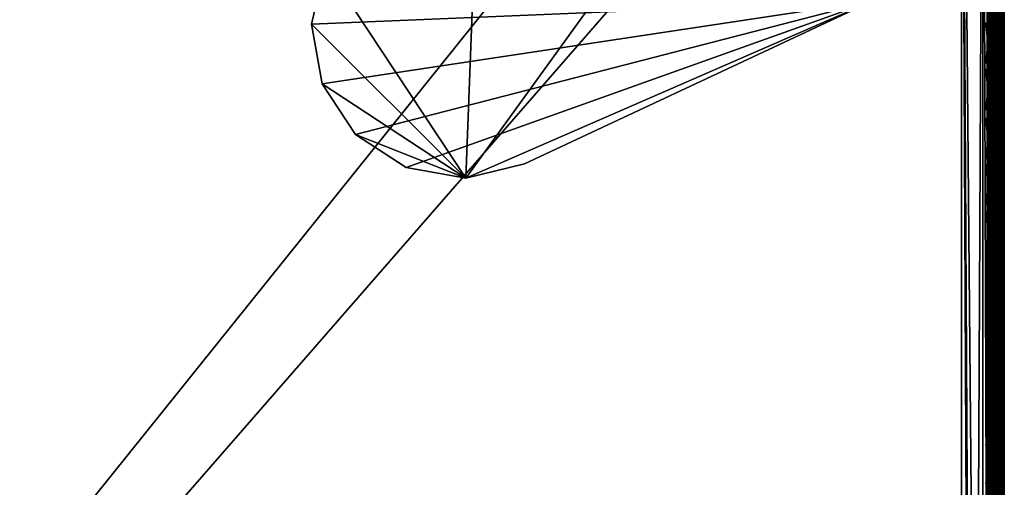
# Model space of a CAD drawing. Header units: inches. Extents: x 0 to 23, y -28 to 0.
# Tile 66 of 108: x 17.2 to 23, y -6.3 to -3.5. Entities that reach past the tile are written whole.
import ezdxf

# ---------------------------------------------------------------- set-up
doc = ezdxf.new("R2010")
doc.units = ezdxf.units.IN
doc.header["$LTSCALE"] = 0.03937
doc.header["$MEASUREMENT"] = 0
for name, color, linetype in [('A-FURN-3-ST', 151, 'Continuous'), ('A-FURN-3-ST-LGHW', 32, 'Continuous'), ('A-FURN-3-ST-SEAM', 250, 'Continuous'), ('A-FURN-3-STITCH', 15, 'Continuous')]:
    doc.layers.add(name, color=color, linetype=linetype)
doc.layers.add('A-FURN-3-ST-LM', color=7, linetype='Continuous', true_color=0xffbd7a)

msp = doc.modelspace()

# ---------------------------------------------------------------- meshes
at = {"layer": 'A-FURN-3-ST'}
mesh = msp.add_polyface(dxfattribs=at)
corners = [(0.25, -0.4912, 5), (22.75, -27.51, 5), (0.25, -27.51, 5), (0.125, -0.4912, 5.0335), (0.125, -27.51, 5.0335), (0.0335, -0.4912, 5.125), (0.0335, -27.51, 5.125), (0, -0.4912, 5.25), (0, -27.51, 5.25), (0.25, -27.7013, 5.0381), (0.125, -27.6885, 5.069), (0.0335, -27.6535, 5.1535), (0, -27.635, 5.2835), (0.25, -26.91, 18), (0.125, -26.91, 17.9665), (0.25, -27.1947, 17.9625), (0.125, -27.186, 17.9302), (0.25, -27.46, 17.8526), (0.125, -27.4433, 17.8236), (0.25, -27.6878, 17.6778), (0.125, -27.6641, 17.6541), (0.0335, -26.91, 17.875), (0.0335, -27.1624, 17.8418), (0.0335, -27.3975, 17.7444), (0.0335, -27.5994, 17.5894), (0, -26.91, 17.75), (0, -27.13, 17.721), (0, -27.335, 17.6361), (0, -27.511, 17.501), (0.0335, -27.7544, 17.3875), (0, -27.6461, 17.325), (0.0335, -1.1, 17.875), (0.125, -1.1, 17.9665), (0.25, -1.1, 18), (22.75, -27.6878, 17.6778), (22.75, -27.46, 17.8526), (22.75, -27.1947, 17.9625), (0, -27.7265, 5.375), (0, -27.76, 5.5), (0, -0.2412, 5.5002), (0, -0.25, 16.9007), (0, -27.76, 16.9), (0, -1.1, 17.75), (0, -27.731, 17.12)]
mesh.append_faces([[corners[k] for k in face] for face in [(0, 1, 2), (3, 2, 4), (5, 4, 6), (7, 6, 8), (9, 10, 2), (2, 10, 4), (4, 10, 11), (4, 11, 6), (6, 11, 8), (8, 11, 12), (13, 14, 15), (15, 14, 16), (15, 16, 17), (17, 16, 18), (17, 18, 19), (19, 18, 20), (14, 21, 16), (16, 21, 22), (16, 22, 23, 18), (18, 23, 24, 20), (21, 25, 22), (22, 25, 26), (22, 26, 23), (23, 26, 27), (23, 27, 24), (24, 27, 28), (24, 28, 29), (29, 28, 30), (31, 25, 21), (32, 21, 14), (33, 14, 13), (19, 34, 17), (17, 35, 15), (15, 36, 13), (2, 1, 9), (12, 37, 8), (8, 38, 39), (40, 38, 41), (42, 41, 25), (25, 41, 43), (25, 43, 30), (30, 28, 25), (25, 28, 27), (25, 27, 26)]])
mesh = msp.add_polyface(dxfattribs=at)
corners = [(0.25, -1.1, 18), (22.75, -1.1, 18), (0.25, -0.8154, 17.9626), (22.75, -0.8154, 17.9626), (0.25, -0.5502, 17.8528), (22.75, -0.5502, 17.8528), (0.25, -0.3225, 17.6781), (0.25, -0.2998, 5.0381), (22.75, -0.2998, 5.0381), (0.25, -0.4912, 5), (0.25, -27.51, 5), (0.125, -0.4912, 5.0335), (0.125, -27.51, 5.0335), (0.0335, -0.4912, 5.125), (0.0335, -27.51, 5.125), (0, -0.4912, 5.25), (0.125, -0.3126, 5.069), (0.0335, -0.3477, 5.1536), (0, -0.3662, 5.2835), (0, -1.1, 17.75), (0.0335, -1.1, 17.875), (0, -0.8801, 17.7211), (0.0335, -0.8478, 17.8418), (0, -0.6752, 17.6362), (0.0335, -0.6127, 17.7445), (0, -0.4992, 17.5013), (0.0335, -0.4108, 17.5897), (0, -0.3641, 17.3254), (0.125, -1.1, 17.9665), (0.125, -0.8241, 17.9302), (0.125, -0.567, 17.8238), (0.125, -0.3462, 17.6544), (0, -26.91, 17.75), (0.0335, -26.91, 17.875), (0.125, -26.91, 17.9665), (0, -27.51, 5.25), (0, -0.2412, 5.5002), (0, -0.2747, 5.3751), (0, -27.76, 5.5), (0, -0.25, 16.9007), (0, -27.76, 16.9), (0, -0.2791, 17.1205), (0.25, -26.91, 18)]
mesh.append_faces([[corners[k] for k in face] for face in [(0, 1, 2), (2, 3, 4), (4, 5, 6), (7, 8, 9), (9, 10, 11), (11, 12, 13), (13, 14, 15), (16, 7, 11), (11, 7, 9), (11, 13, 16), (16, 13, 17), (13, 15, 17), (17, 15, 18), (19, 20, 21), (21, 20, 22), (21, 22, 23), (23, 22, 24), (23, 24, 25), (25, 24, 26), (25, 26, 27), (20, 28, 22), (22, 28, 29), (22, 29, 30, 24), (24, 30, 31, 26), (28, 0, 29), (29, 0, 2), (29, 2, 30), (30, 2, 4), (30, 4, 31), (31, 4, 6), (19, 32, 20), (20, 33, 28), (28, 34, 0), (35, 36, 15), (15, 37, 18), (36, 38, 39), (39, 40, 19), (21, 23, 19), (19, 23, 25), (19, 25, 27), (27, 41, 19), (19, 41, 39), (42, 1, 0)]])
mesh = msp.add_polyface(dxfattribs=at)
corners = [(22.9665, -0.4912, 5.125), (23, -27.51, 5.25), (22.9665, -27.51, 5.125), (22.875, -0.4912, 5.0335), (22.875, -27.51, 5.0335), (22.75, -0.4912, 5), (22.75, -27.51, 5), (22.875, -27.6885, 5.069), (22.75, -27.7013, 5.0381), (22.9665, -27.6535, 5.1535), (23, -27.635, 5.2835), (23, -26.91, 17.75), (22.9665, -26.91, 17.875), (23, -27.13, 17.721), (22.9665, -27.1624, 17.8418), (23, -27.335, 17.6361), (22.9665, -27.3975, 17.7444), (23, -27.511, 17.501), (22.9665, -27.5994, 17.5894), (23, -27.6461, 17.325), (22.875, -26.91, 17.9665), (22.875, -27.186, 17.9302), (22.875, -27.4433, 17.8236), (22.875, -27.6641, 17.6541), (22.75, -26.91, 18), (22.75, -27.1947, 17.9625), (22.75, -27.46, 17.8526), (22.75, -27.6878, 17.6778), (22.875, -1.1, 17.9665), (22.9665, -1.1, 17.875), (23, -1.1, 17.75), (23, -0.2412, 5.5002), (23, -27.76, 5.5), (23, -27.7265, 5.375), (23, -0.25, 16.9007), (23, -27.76, 16.9), (23, -27.731, 17.12), (0.25, -27.46, 17.8526), (0.25, -27.1947, 17.9625), (0.25, -26.91, 18), (0.25, -27.7013, 5.0381), (22.75, -1.1, 18)]
mesh.append_faces([[corners[k] for k in face] for face in [(0, 1, 2), (3, 2, 4), (5, 4, 6), (7, 8, 4), (4, 8, 6), (4, 2, 7), (7, 2, 9), (2, 1, 9), (9, 1, 10), (11, 12, 13), (13, 12, 14), (13, 14, 15), (15, 14, 16), (15, 16, 17), (17, 16, 18), (17, 18, 19), (12, 20, 14), (14, 20, 21), (14, 21, 22, 16), (16, 22, 23, 18), (20, 24, 21), (21, 24, 25), (21, 25, 22), (22, 25, 26), (22, 26, 23), (23, 26, 27), (28, 24, 20), (29, 20, 12), (30, 12, 11), (1, 31, 32), (1, 32, 33), (32, 34, 35), (35, 30, 11), (13, 15, 11), (11, 15, 17), (11, 17, 19), (19, 36, 11), (11, 36, 35), (33, 10, 1), (37, 27, 26), (38, 26, 25), (39, 25, 24), (40, 6, 8), (24, 41, 39)]])
mesh = msp.add_polyface(dxfattribs=at)
corners = [(23, -0.4912, 5.25), (23, -27.51, 5.25), (22.9665, -0.4912, 5.125), (22.9665, -27.51, 5.125), (22.875, -0.4912, 5.0335), (22.875, -27.51, 5.0335), (22.75, -0.4912, 5), (22.875, -0.3126, 5.069), (22.9665, -0.3477, 5.1536), (23, -0.3662, 5.2835), (22.75, -1.1, 18), (22.875, -1.1, 17.9665), (22.75, -0.8154, 17.9626), (22.875, -0.8241, 17.9302), (22.75, -0.5502, 17.8528), (22.875, -0.567, 17.8238), (22.75, -0.3225, 17.6781), (22.875, -0.3462, 17.6544), (22.9665, -1.1, 17.875), (22.9665, -0.8478, 17.8418), (22.9665, -0.6127, 17.7445), (22.9665, -0.4108, 17.5897), (23, -1.1, 17.75), (23, -0.8801, 17.7211), (23, -0.6752, 17.6362), (23, -0.4992, 17.5013), (22.9665, -0.2559, 17.3879), (23, -0.3641, 17.3254), (22.75, -26.91, 18), (22.875, -26.91, 17.9665), (22.9665, -26.91, 17.875), (0.25, -0.8154, 17.9626), (0.25, -0.5502, 17.8528), (0.25, -0.3225, 17.6781), (0.25, -0.4912, 5), (22.75, -0.2998, 5.0381), (22.75, -27.51, 5), (23, -0.2412, 5.5002), (23, -0.2747, 5.3751), (23, -0.25, 16.9007), (23, -27.76, 5.5), (23, -27.76, 16.9), (23, -0.2791, 17.1205)]
mesh.append_faces([[corners[k] for k in face] for face in [(0, 1, 2), (2, 3, 4), (4, 5, 6), (6, 7, 4), (4, 7, 8), (4, 8, 2), (2, 8, 0), (0, 8, 9), (10, 11, 12), (12, 11, 13), (12, 13, 14), (14, 13, 15), (14, 15, 16), (16, 15, 17), (11, 18, 13), (13, 18, 19), (13, 19, 20, 15), (15, 20, 21, 17), (18, 22, 19), (19, 22, 23), (19, 23, 20), (20, 23, 24), (20, 24, 21), (21, 24, 25), (21, 25, 26), (26, 25, 27), (10, 28, 11), (11, 29, 18), (18, 30, 22), (31, 10, 12), (32, 12, 14), (33, 14, 16), (34, 35, 6), (6, 36, 34), (0, 37, 1), (9, 38, 0), (37, 39, 40), (41, 39, 22), (39, 42, 22), (22, 42, 27), (22, 27, 25), (25, 24, 22), (22, 24, 23)]])
at = {"layer": 'A-FURN-3-ST-LGHW'}
mesh = msp.add_polyface(dxfattribs=at)
corners = [(22.2328, -3.4106, 5), (19.8548, -4.4455, 5), (20.1987, -4.3634, 5), (19.5064, -4.3847, 5), (19.2106, -4.1909, 5), (19.0158, -3.8958, 5), (18.9538, -3.5476, 5), (19.0347, -3.2033, 5), (19.9805, -1.166, 5), (22.229, -1.1621, 5), (20.1987, -4.3634, 4.7502), (19.8548, -4.4455, 4.7502), (19.5064, -4.3847, 4.7502), (19.2106, -4.1909, 4.7502), (19.0158, -3.8958, 4.7502), (18.9538, -3.5476, 4.7502), (19.0347, -3.2033, 4.7502), (22.2328, -3.4106, 4.7502), (22.229, -1.1621, 4.7502), (19.9805, -1.166, 4.7502)]
mesh.append_faces([[corners[k] for k in face] for face in [(1, 10, 2), (1, 11, 10), (3, 11, 1), (3, 12, 11), (4, 12, 3), (4, 13, 12), (5, 13, 4), (5, 14, 13), (6, 14, 5), (6, 15, 14), (16, 6, 7), (16, 15, 6), (19, 7, 8), (19, 16, 7), (0, 10, 17), (0, 2, 10)]])
mesh.append_faces([[corners[k] for k in face] for face in [(0, 1, 2), (11, 17, 10), (18, 8, 9), (17, 9, 0)]], dxfattribs={"vtx0": -1})
mesh.append_faces([[corners[k] for k in face] for face in [(0, 3, 1), (0, 4, 3), (0, 5, 4), (0, 6, 5), (0, 7, 6), (0, 8, 7), (11, 18, 17), (11, 19, 18), (11, 16, 19), (11, 15, 16), (11, 14, 15), (11, 13, 14)]], dxfattribs={"vtx0": -1, "vtx2": -1})
mesh.append_faces([[corners[k] for k in face] for face in [(0, 9, 8), (11, 12, 13), (18, 19, 8), (17, 18, 9)]], dxfattribs={"vtx2": -1})
at = {"layer": 'A-FURN-3-ST-LM'}
mesh = msp.add_polyface(dxfattribs=at)
corners = [(0.1, -27.76, 18.5), (0.05, -27.76, 18.4866), (0.1201, -27.835, 18.5), (0.0768, -27.86, 18.4866), (0.175, -27.8899, 18.5), (0.15, -27.9332, 18.4866), (0.25, -27.91, 18.5), (0.25, -27.96, 18.4866), (0.1317, -27.9649, 18.45), (0.25, -27.9966, 18.45), (0.125, -27.9765, 18.4), (0.25, -28.01, 18.4), (0.0134, -27.76, 18.45), (0.0451, -27.8783, 18.45), (0, -27.76, 18.4), (0.0335, -27.885, 18.4), (0.1, -0.25, 18.5), (0.05, -0.25, 18.4866), (0.0134, -0.25, 18.45), (0, -0.25, 18.4), (22.75, -28.01, 18.4), (22.75, -27.9966, 18.45), (22.75, -27.96, 18.4866), (22.75, -27.91, 18.5), (0.25, -0.1, 18.5), (0.25, -0.05, 18.4866), (0.175, -0.1201, 18.5), (0.15, -0.0768, 18.4866), (0.1201, -0.175, 18.5), (0.0768, -0.15, 18.4866), (0.0451, -0.1317, 18.45), (0.0335, -0.125, 18.4), (0.25, -0.0134, 18.45), (0.1317, -0.0451, 18.45), (0.25, 0, 18.4), (0.125, -0.0335, 18.4), (23, -27.76, 18.4), (22.9866, -27.76, 18.45), (22.9665, -27.885, 18.4), (22.9549, -27.8783, 18.45), (22.875, -27.9765, 18.4), (22.8683, -27.9649, 18.45), (22.85, -27.9332, 18.4866), (22.825, -27.8899, 18.5), (22.95, -27.76, 18.4866), (22.9232, -27.86, 18.4866), (22.9, -27.76, 18.5), (22.8799, -27.835, 18.5), (22.75, -0.1, 18.5), (22.75, -0.05, 18.4866), (22.75, -0.0134, 18.45), (22.75, 0, 18.4), (23, -0.25, 18.4), (22.9866, -0.25, 18.45), (22.95, -0.25, 18.4866), (22.9, -0.25, 18.5), (22.875, -0.0335, 18.4), (22.8683, -0.0451, 18.45), (22.9665, -0.125, 18.4), (22.9549, -0.1317, 18.45), (22.9232, -0.15, 18.4866), (22.8799, -0.175, 18.5), (22.85, -0.0768, 18.4866), (22.825, -0.1201, 18.5), (23, -0.25, 18), (23, -27.76, 18), (22.9665, -27.885, 18), (22.875, -27.9765, 18), (22.75, -28.01, 18), (0.25, -28.01, 18), (0.125, -27.9765, 18), (0.0335, -27.885, 18), (0, -27.76, 18), (0, -0.25, 18), (0.0335, -0.125, 18), (0.125, -0.0335, 18), (0.25, 0, 18), (22.75, 0, 18), (22.875, -0.0335, 18), (22.9665, -0.125, 18)]
mesh.append_faces([[corners[k] for k in face] for face in [(0, 1, 2), (2, 1, 3), (2, 3, 4), (4, 3, 5), (4, 5, 6), (6, 5, 7), (7, 5, 8), (7, 8, 9), (9, 8, 10), (9, 10, 11), (1, 12, 3), (3, 12, 13), (3, 13, 8, 5), (12, 14, 13), (13, 14, 15), (13, 15, 8), (8, 15, 10), (0, 16, 1), (1, 16, 17), (1, 17, 12), (12, 17, 18), (12, 18, 14), (14, 18, 19), (11, 20, 9), (9, 20, 21), (9, 21, 7), (7, 21, 22), (7, 22, 6), (6, 22, 23), (24, 25, 26), (26, 25, 27), (26, 27, 28), (28, 27, 29), (28, 29, 16), (16, 29, 17), (17, 29, 30), (17, 30, 18), (18, 30, 31), (18, 31, 19), (25, 32, 27), (27, 32, 33), (27, 33, 30, 29), (32, 34, 33), (33, 34, 35), (33, 35, 30), (30, 35, 31), (36, 37, 38), (38, 37, 39), (38, 39, 40), (40, 39, 41), (40, 41, 20), (20, 41, 21), (21, 41, 42), (21, 42, 22), (22, 42, 43), (22, 43, 23), (37, 44, 39), (39, 44, 45), (39, 45, 42, 41), (44, 46, 45), (45, 46, 47), (45, 47, 42), (42, 47, 43), (24, 48, 25), (25, 48, 49), (25, 49, 32), (32, 49, 50), (32, 50, 34), (34, 50, 51), (36, 52, 37), (37, 52, 53), (37, 53, 44), (44, 53, 54), (44, 54, 46), (46, 54, 55), (51, 50, 56), (56, 50, 57), (56, 57, 58), (58, 57, 59), (58, 59, 52), (52, 59, 53), (53, 59, 60), (53, 60, 54), (54, 60, 61), (54, 61, 55), (50, 49, 57), (57, 49, 62), (57, 62, 60, 59), (49, 48, 62), (62, 48, 63), (62, 63, 60), (60, 63, 61), (52, 36, 64), (64, 36, 65), (65, 36, 66), (66, 36, 38), (66, 38, 67), (67, 38, 40), (67, 40, 68), (68, 40, 20), (20, 11, 68), (68, 11, 69), (69, 11, 70), (70, 11, 10), (70, 10, 71), (71, 10, 15), (71, 15, 72), (72, 15, 14), (2, 4, 0), (0, 4, 6), (0, 6, 24), (24, 6, 23), (24, 23, 48), (48, 23, 46), (48, 46, 55), (23, 43, 46), (46, 43, 47), (61, 63, 55), (55, 63, 48), (0, 24, 16), (16, 24, 26), (16, 26, 28), (14, 19, 72), (72, 19, 73), (73, 19, 74), (74, 19, 31), (74, 31, 75), (75, 31, 35), (75, 35, 76), (76, 35, 34), (34, 51, 76), (76, 51, 77), (77, 51, 78), (78, 51, 56), (78, 56, 79), (79, 56, 58), (79, 58, 64), (64, 58, 52)]])
mesh.append_faces([[corners[k] for k in face] for face in [(75, 73, 74), (67, 65, 66)]], dxfattribs={"vtx0": -1})
mesh.append_faces([[corners[k] for k in face] for face in [(70, 72, 69), (76, 73, 75), (78, 64, 77), (68, 65, 67)]], dxfattribs={"vtx0": -1, "vtx1": -1})
mesh.append_faces([[corners[k] for k in face] for face in [(69, 72, 76), (77, 65, 68)]], dxfattribs={"vtx0": -1, "vtx1": -1, "vtx2": -1})
mesh.append_faces([[corners[k] for k in face] for face in [(69, 76, 77), (77, 64, 65)]], dxfattribs={"vtx0": -1, "vtx2": -1})
mesh.append_faces([[corners[k] for k in face] for face in [(72, 73, 76), (68, 69, 77)]], dxfattribs={"vtx1": -1, "vtx2": -1})
mesh.append_faces([[corners[k] for k in face] for face in [(70, 71, 72), (78, 79, 64)]], dxfattribs={"vtx2": -1})
at = {"layer": 'A-FURN-3-ST-SEAM'}
mesh = msp.add_polyface(dxfattribs=at)
corners = [(22.9035, -12.6094, 17.8826), (22.9, -16.1846, 17.9), (22.9, -12.6094, 17.9), (22.9035, -9.0343, 17.8826), (22.9, -9.0343, 17.9), (22.9035, -1.1, 17.8826), (22.9, -1.1, 17.9), (22.9035, -0.921, 17.8661), (22.9, -0.918, 17.8832), (22.9035, -0.7384, 17.8137), (22.9, -0.7321, 17.8298), (22.9035, -0.5625, 17.7225), (0.0929, -12.6094, 17.9255), (0.1, -12.6094, 17.9), (0.0929, -1.1, 17.9255), (0.1, -1.1, 17.9), (0.0929, -0.9131, 17.9082), (0.1, -0.918, 17.8831), (0.0929, -0.7226, 17.8536), (0.1, -0.732, 17.8298), (0.0929, -0.5391, 17.7582), (0.0812, -0.7177, 17.8661), (0.0812, -0.9107, 17.9214), (0.0812, -1.1, 17.939), (0.0812, -12.6094, 17.939), (0.0872, -0.744, 17.7996), (0.0965, -0.7384, 17.8137), (0.0965, -0.9209, 17.866), (0.0872, -0.9237, 17.8512), (0.0965, -1.1, 17.8826), (0.0872, -1.1, 17.8675), (0.0965, -12.6094, 17.8826), (0.0872, -12.6094, 17.8675), (0.1, -0.5531, 17.7369), (0.0734, -12.6094, 17.8563), (0.0734, -1.1, 17.8563), (0.0734, -0.9257, 17.8401), (0.0734, -0.7481, 17.7891), (0.0734, -0.577, 17.7002), (0.0872, -0.5709, 17.7097)]
mesh.append_faces([[corners[k] for k in face] for face in [(0, 1, 2), (0, 2, 3), (3, 2, 4), (3, 4, 5), (5, 4, 6), (5, 6, 7), (7, 6, 8), (7, 8, 9), (9, 8, 10), (9, 10, 11), (12, 13, 14), (14, 13, 15), (14, 15, 16), (16, 15, 17), (16, 17, 18), (18, 17, 19), (18, 19, 20), (18, 21, 22, 16), (16, 22, 23, 14), (14, 23, 24, 12), (25, 26, 27, 28), (28, 27, 29, 30), (30, 29, 31, 32), (26, 33, 19), (26, 19, 27), (27, 19, 17), (27, 17, 29), (29, 17, 15), (29, 15, 31), (31, 15, 13), (32, 34, 35, 30), (30, 35, 36, 28), (28, 36, 37, 25), (25, 37, 38, 39)]])
mesh = msp.add_polyface(dxfattribs=at)
corners = [(22.9433, -12.6094, 17.8505), (22.9266, -12.6094, 17.8563), (22.9266, -9.0343, 17.8563), (22.9433, -9.0343, 17.8505), (22.9266, -1.1, 17.8563), (22.9433, -1.1, 17.8505), (22.9035, -1.1, 17.8826), (22.9128, -1.1, 17.8675), (22.9128, -9.0343, 17.8675), (22.9035, -9.0343, 17.8826), (22.9128, -12.6094, 17.8675), (22.9035, -12.6094, 17.8826), (22.9981, -1.1, 17.8868), (22.9997, -1.1, 17.9045), (22.9997, -9.0343, 17.9045), (22.9981, -9.0343, 17.8868), (22.9997, -12.6094, 17.9045), (22.9981, -12.6094, 17.8868), (22.9949, -1.1, 17.9217), (22.9949, -9.0343, 17.9217), (22.9949, -12.6094, 17.9217), (22.9345, -1.1, 17.9472), (22.9188, -1.1, 17.939), (22.9188, -9.0343, 17.939), (22.9345, -9.0343, 17.9472), (22.9188, -12.6094, 17.939), (22.9345, -12.6094, 17.9472), (22.9188, -16.1846, 17.939), (22.9345, -16.1846, 17.9472), (22.9071, -1.1, 17.9255), (22.9071, -9.0343, 17.9255), (22.9071, -12.6094, 17.9255), (22.9071, -16.1846, 17.9255), (22.9, -0.918, 17.8832), (22.9, -1.1, 17.9), (22.9, -9.0343, 17.9), (22.9, -12.6094, 17.9), (22.961, -12.6094, 17.8515), (22.961, -9.0343, 17.8515), (22.961, -1.1, 17.8515), (22.9845, -12.6094, 17.9362), (22.9845, -9.0343, 17.9362), (22.9845, -1.1, 17.9362), (22.9772, -12.6094, 17.8588), (22.9772, -9.0343, 17.8588), (22.9772, -1.1, 17.8588), (22.9696, -12.6094, 17.9459), (22.9696, -9.0343, 17.9459), (22.9696, -1.1, 17.9459)]
mesh.append_faces([[corners[k] for k in face] for face in [(3, 2, 4, 5), (6, 7, 8, 9), (12, 13, 14, 15), (13, 18, 19, 14), (21, 22, 23, 24), (22, 29, 30, 23), (29, 33, 34), (29, 34, 30), (30, 34, 35), (30, 35, 31), (31, 35, 36), (31, 36, 32), (38, 3, 5, 39), (41, 19, 18, 42), (2, 8, 7, 4), (44, 38, 39, 45), (15, 44, 45, 12), (47, 41, 42, 48), (24, 47, 48, 21)]])
mesh.append_faces([[corners[k] for k in face] for face in [(0, 1, 2, 3), (37, 0, 3, 38), (40, 20, 19, 41), (1, 10, 8, 2), (43, 37, 38, 44), (17, 43, 44, 15), (46, 40, 41, 47), (26, 46, 47, 24)]], dxfattribs={"vtx0": -1})
mesh.append_faces([[corners[k] for k in face] for face in [(26, 25, 27, 28), (25, 31, 32, 27)]], dxfattribs={"vtx0": -1, "vtx2": -1})
mesh.append_faces([[corners[k] for k in face] for face in [(9, 8, 10, 11), (15, 14, 16, 17), (14, 19, 20, 16), (24, 23, 25, 26), (23, 30, 31, 25)]], dxfattribs={"vtx2": -1})
at = {"layer": 'A-FURN-3-STITCH'}
mesh = msp.add_polymesh((7, 4), dxfattribs=at)
for k, corner in enumerate([(22.8907, -3.7731, 17.9558), (22.8929, -3.7731, 17.9543), (22.8972, -3.7732, 17.9514), (22.8993, -3.7732, 17.9499), (22.895, -3.7347, 17.9615), (22.8997, -3.7346, 17.9637), (22.904, -3.7347, 17.9608), (22.9036, -3.7348, 17.9556), (22.8976, -3.6958, 17.9646), (22.9023, -3.6957, 17.9669), (22.9066, -3.6958, 17.964), (22.9062, -3.6959, 17.9588), (22.8984, -3.6567, 17.9652), (22.9031, -3.6567, 17.9675), (22.9074, -3.6567, 17.9646), (22.9071, -3.6568, 17.9594), (22.8976, -3.6176, 17.9633), (22.9023, -3.6176, 17.9656), (22.9066, -3.6177, 17.9627), (22.9062, -3.6177, 17.9575), (22.895, -3.5789, 17.9589), (22.8997, -3.5788, 17.9611), (22.904, -3.5789, 17.9582), (22.9036, -3.579, 17.953), (22.8907, -3.5406, 17.9519), (22.8929, -3.5407, 17.9505), (22.8972, -3.5407, 17.9476), (22.8993, -3.5407, 17.9461)]):
    mesh.set_mesh_vertex(divmod(k, 4), corner)
mesh = msp.add_polymesh((7, 4), dxfattribs=at)
for k, corner in enumerate([(22.8907, -4.0446, 17.9558), (22.8929, -4.0447, 17.9543), (22.8972, -4.0447, 17.9514), (22.8993, -4.0447, 17.9499), (22.895, -4.0062, 17.9615), (22.8997, -4.0062, 17.9637), (22.904, -4.0062, 17.9608), (22.9036, -4.0063, 17.9556), (22.8976, -3.9673, 17.9646), (22.9023, -3.9673, 17.9669), (22.9066, -3.9673, 17.964), (22.9062, -3.9674, 17.9588), (22.8984, -3.9282, 17.9652), (22.9031, -3.9282, 17.9675), (22.9074, -3.9282, 17.9646), (22.9071, -3.9283, 17.9594), (22.8976, -3.8892, 17.9633), (22.9023, -3.8891, 17.9656), (22.9066, -3.8892, 17.9627), (22.9062, -3.8893, 17.9575), (22.895, -3.8504, 17.9589), (22.8997, -3.8504, 17.9611), (22.904, -3.8504, 17.9582), (22.9036, -3.8505, 17.953), (22.8907, -3.8122, 17.9519), (22.8929, -3.8122, 17.9505), (22.8972, -3.8122, 17.9476), (22.8993, -3.8123, 17.9461)]):
    mesh.set_mesh_vertex(divmod(k, 4), corner)
mesh = msp.add_polymesh((7, 4), dxfattribs=at)
for k, corner in enumerate([(22.8907, -4.3309, 17.9558), (22.8929, -4.3309, 17.9543), (22.8972, -4.3309, 17.9514), (22.8993, -4.331, 17.9499), (22.895, -4.2924, 17.9615), (22.8997, -4.2924, 17.9637), (22.904, -4.2924, 17.9608), (22.9036, -4.2925, 17.9556), (22.8976, -4.2535, 17.9646), (22.9023, -4.2535, 17.9669), (22.9066, -4.2535, 17.964), (22.9062, -4.2536, 17.9588), (22.8984, -4.2144, 17.9652), (22.9031, -4.2144, 17.9675), (22.9074, -4.2144, 17.9646), (22.9071, -4.2145, 17.9594), (22.8976, -4.1754, 17.9633), (22.9023, -4.1754, 17.9656), (22.9066, -4.1754, 17.9627), (22.9062, -4.1755, 17.9575), (22.895, -4.1366, 17.9589), (22.8997, -4.1366, 17.9611), (22.904, -4.1366, 17.9582), (22.9036, -4.1367, 17.953), (22.8907, -4.0984, 17.9519), (22.8929, -4.0984, 17.9505), (22.8972, -4.0985, 17.9476), (22.8993, -4.0985, 17.9461)]):
    mesh.set_mesh_vertex(divmod(k, 4), corner)
mesh = msp.add_polymesh((7, 4), dxfattribs=at)
for k, corner in enumerate([(22.8907, -4.6024, 17.9558), (22.8929, -4.6024, 17.9543), (22.8972, -4.6025, 17.9514), (22.8993, -4.6025, 17.9499), (22.895, -4.5639, 17.9615), (22.8997, -4.5639, 17.9637), (22.904, -4.5639, 17.9608), (22.9036, -4.564, 17.9556), (22.8976, -4.525, 17.9646), (22.9023, -4.525, 17.9669), (22.9066, -4.5251, 17.964), (22.9062, -4.5251, 17.9588), (22.8984, -4.486, 17.9652), (22.9031, -4.4859, 17.9675), (22.9074, -4.486, 17.9646), (22.9071, -4.4861, 17.9594), (22.8976, -4.4469, 17.9633), (22.9023, -4.4469, 17.9656), (22.9066, -4.4469, 17.9627), (22.9062, -4.447, 17.9575), (22.895, -4.4082, 17.9589), (22.8997, -4.4081, 17.9611), (22.904, -4.4082, 17.9582), (22.9036, -4.4083, 17.953), (22.8907, -4.3699, 17.9519), (22.8929, -4.3699, 17.9505), (22.8972, -4.37, 17.9476), (22.8993, -4.37, 17.9461)]):
    mesh.set_mesh_vertex(divmod(k, 4), corner)
mesh = msp.add_polymesh((7, 4), dxfattribs=at)
for k, corner in enumerate([(22.8907, -4.8739, 17.9558), (22.8929, -4.8739, 17.9543), (22.8972, -4.874, 17.9514), (22.8993, -4.874, 17.9499), (22.895, -4.8355, 17.9615), (22.8997, -4.8354, 17.9637), (22.904, -4.8355, 17.9608), (22.9036, -4.8356, 17.9556), (22.8976, -4.7966, 17.9646), (22.9023, -4.7965, 17.9669), (22.9066, -4.7966, 17.964), (22.9062, -4.7967, 17.9588), (22.8984, -4.7575, 17.9652), (22.9031, -4.7575, 17.9675), (22.9074, -4.7575, 17.9646), (22.9071, -4.7576, 17.9594), (22.8976, -4.7184, 17.9633), (22.9023, -4.7184, 17.9656), (22.9066, -4.7185, 17.9627), (22.9062, -4.7185, 17.9575), (22.895, -4.6797, 17.9589), (22.8997, -4.6796, 17.9611), (22.904, -4.6797, 17.9582), (22.9036, -4.6798, 17.953), (22.8907, -4.6414, 17.9519), (22.8929, -4.6415, 17.9505), (22.8972, -4.6415, 17.9476), (22.8993, -4.6415, 17.9461)]):
    mesh.set_mesh_vertex(divmod(k, 4), corner)
mesh = msp.add_polymesh((7, 4), dxfattribs=at)
for k, corner in enumerate([(22.8907, -5.1454, 17.9558), (22.8929, -5.1455, 17.9543), (22.8972, -5.1455, 17.9514), (22.8993, -5.1455, 17.9499), (22.895, -5.107, 17.9615), (22.8997, -5.107, 17.9637), (22.904, -5.107, 17.9608), (22.9036, -5.1071, 17.9556), (22.8976, -5.0681, 17.9646), (22.9023, -5.0681, 17.9669), (22.9066, -5.0681, 17.964), (22.9062, -5.0682, 17.9588), (22.8984, -5.029, 17.9652), (22.9031, -5.029, 17.9675), (22.9074, -5.029, 17.9646), (22.9071, -5.0291, 17.9594), (22.8976, -4.99, 17.9633), (22.9023, -4.9899, 17.9656), (22.9066, -4.99, 17.9627), (22.9062, -4.9901, 17.9575), (22.895, -4.9512, 17.9589), (22.8997, -4.9512, 17.9611), (22.904, -4.9512, 17.9582), (22.9036, -4.9513, 17.953), (22.8907, -4.913, 17.9519), (22.8929, -4.913, 17.9505), (22.8972, -4.913, 17.9476), (22.8993, -4.9131, 17.9461)]):
    mesh.set_mesh_vertex(divmod(k, 4), corner)
mesh = msp.add_polymesh((7, 4), dxfattribs=at)
for k, corner in enumerate([(22.8907, -5.417, 17.9558), (22.8929, -5.417, 17.9543), (22.8972, -5.4171, 17.9514), (22.8993, -5.4171, 17.9499), (22.895, -5.3785, 17.9615), (22.8997, -5.3785, 17.9637), (22.904, -5.3785, 17.9608), (22.9036, -5.3786, 17.9556), (22.8976, -5.3396, 17.9646), (22.9023, -5.3396, 17.9669), (22.9066, -5.3396, 17.964), (22.9062, -5.3397, 17.9588), (22.8984, -5.3006, 17.9652), (22.9031, -5.3005, 17.9675), (22.9074, -5.3006, 17.9646), (22.9071, -5.3006, 17.9594), (22.8976, -5.2615, 17.9633), (22.9023, -5.2615, 17.9656), (22.9066, -5.2615, 17.9627), (22.9062, -5.2616, 17.9575), (22.895, -5.2227, 17.9589), (22.8997, -5.2227, 17.9611), (22.904, -5.2228, 17.9582), (22.9036, -5.2228, 17.953), (22.8907, -5.1845, 17.9519), (22.8929, -5.1845, 17.9505), (22.8972, -5.1846, 17.9476), (22.8993, -5.1846, 17.9461)]):
    mesh.set_mesh_vertex(divmod(k, 4), corner)
mesh = msp.add_polymesh((7, 4), dxfattribs=at)
for k, corner in enumerate([(22.8907, -5.6885, 17.9558), (22.8929, -5.6885, 17.9543), (22.8972, -5.6886, 17.9514), (22.8993, -5.6886, 17.9499), (22.895, -5.6501, 17.9615), (22.8997, -5.65, 17.9637), (22.904, -5.6501, 17.9608), (22.9036, -5.6502, 17.9556), (22.8976, -5.6112, 17.9646), (22.9023, -5.6111, 17.9669), (22.9066, -5.6112, 17.964), (22.9062, -5.6113, 17.9588), (22.8984, -5.5721, 17.9652), (22.9031, -5.572, 17.9675), (22.9074, -5.5721, 17.9646), (22.9071, -5.5722, 17.9594), (22.8976, -5.533, 17.9633), (22.9023, -5.533, 17.9656), (22.9066, -5.533, 17.9627), (22.9062, -5.5331, 17.9575), (22.895, -5.4943, 17.9589), (22.8997, -5.4942, 17.9611), (22.904, -5.4943, 17.9582), (22.9036, -5.4944, 17.953), (22.8907, -5.456, 17.9519), (22.8929, -5.4561, 17.9505), (22.8972, -5.4561, 17.9476), (22.8993, -5.4561, 17.9461)]):
    mesh.set_mesh_vertex(divmod(k, 4), corner)
mesh = msp.add_polymesh((7, 4), dxfattribs=at)
for k, corner in enumerate([(22.8907, -5.96, 17.9558), (22.8929, -5.9601, 17.9543), (22.8972, -5.9601, 17.9514), (22.8993, -5.9601, 17.9499), (22.895, -5.9216, 17.9615), (22.8997, -5.9215, 17.9637), (22.904, -5.9216, 17.9608), (22.9036, -5.9217, 17.9556), (22.8976, -5.8827, 17.9646), (22.9023, -5.8827, 17.9669), (22.9066, -5.8827, 17.964), (22.9062, -5.8828, 17.9588), (22.8984, -5.8436, 17.9652), (22.9031, -5.8436, 17.9675), (22.9074, -5.8436, 17.9646), (22.9071, -5.8437, 17.9594), (22.8976, -5.8046, 17.9633), (22.9023, -5.8045, 17.9656), (22.9066, -5.8046, 17.9627), (22.9062, -5.8047, 17.9575), (22.895, -5.7658, 17.9589), (22.8997, -5.7658, 17.9611), (22.904, -5.7658, 17.9582), (22.9036, -5.7659, 17.953), (22.8907, -5.7276, 17.9519), (22.8929, -5.7276, 17.9505), (22.8972, -5.7276, 17.9476), (22.8993, -5.7277, 17.9461)]):
    mesh.set_mesh_vertex(divmod(k, 4), corner)
mesh = msp.add_polymesh((7, 4), dxfattribs=at)
for k, corner in enumerate([(22.8907, -6.2316, 17.9558), (22.8929, -6.2316, 17.9543), (22.8972, -6.2316, 17.9514), (22.8993, -6.2317, 17.9499), (22.895, -6.1931, 17.9615), (22.8997, -6.1931, 17.9637), (22.904, -6.1931, 17.9608), (22.9036, -6.1932, 17.9556), (22.8976, -6.1542, 17.9646), (22.9023, -6.1542, 17.9669), (22.9066, -6.1542, 17.964), (22.9062, -6.1543, 17.9588), (22.8984, -6.1151, 17.9652), (22.9031, -6.1151, 17.9675), (22.9074, -6.1152, 17.9646), (22.9071, -6.1152, 17.9594), (22.8976, -6.0761, 17.9633), (22.9023, -6.0761, 17.9656), (22.9066, -6.0761, 17.9627), (22.9062, -6.0762, 17.9575), (22.895, -6.0373, 17.9589), (22.8997, -6.0373, 17.9611), (22.904, -6.0373, 17.9582), (22.9036, -6.0374, 17.953), (22.8907, -5.9991, 17.9519), (22.8929, -5.9991, 17.9505), (22.8972, -5.9992, 17.9476), (22.8993, -5.9992, 17.9461)]):
    mesh.set_mesh_vertex(divmod(k, 4), corner)

doc.saveas('drawing.dxf')
